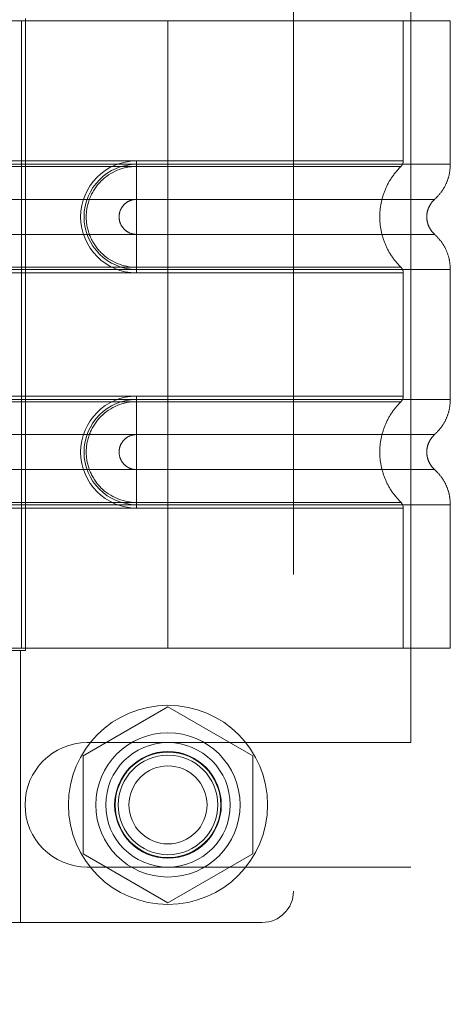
# Model space of a CAD drawing. Header units: inches. Extents: x 0.2 to 10.8, y 0.2 to 8.2.
# Tile 142 of 164: x 5.5688 to 5.6228, y 4.2808 to 4.4044. Entities that reach past the tile are written whole.
import ezdxf

# ---------------------------------------------------------------- set-up
doc = ezdxf.new("R2010")
doc.units = ezdxf.units.IN
doc.header["$MEASUREMENT"] = 0
doc.linetypes.add('HIDDEN', pattern=[0.075, 0.05, -0.025])

msp = doc.modelspace()

# ---------------------------------------------------------------- linework, layer by layer
at = {"color": 7, "linetype": 'HIDDEN', "lineweight": 18}
for p, q in [((5.6031344, 4.434783), (5.6031344, 4.2950192)), ((5.6178863, 4.3136585), (5.6178863, 4.4161335)), ((5.5873863, 4.4042712), (5.5547092, 4.4042712)), ((5.5689943, 4.4042712), (5.5689943, 4.325531)), ((5.5689943, 4.4042712), (5.5689943, 4.325531)), ((5.569491, 4.4045665), (5.569491, 4.3252358)), ((5.5873863, 4.4042712), (5.5873863, 4.3862672)), ((5.6228194, 4.4042712), (5.5873863, 4.4042712)), ((5.5873863, 4.4042712), (5.5873863, 4.3862672)), ((5.5873863, 4.4042712), (5.5873863, 4.3866936)), ((5.5873863, 4.4042712), (5.5873863, 4.3866936)), ((5.6169139, 4.3866936), (5.6169139, 4.4042712)), ((5.6228194, 4.3862672), (5.6228194, 4.4042712)), ((5.5145517, 4.3866936), (5.5873863, 4.3866936)), ((5.5145517, 4.3862672), (5.5873863, 4.3862672)), ((5.5145517, 4.3859913), (5.5873863, 4.3859913)), ((5.5873863, 4.3866936), (5.5834493, 4.3866936)), ((5.5834493, 4.3866936), (5.5834493, 4.3859913)), ((5.5834493, 4.3862672), (5.5834493, 4.3818622)), ((5.5873863, 4.3862672), (5.5834493, 4.3862672)), ((5.5873863, 4.3859913), (5.5834493, 4.3859913)), ((5.5145517, 4.3818622), (5.5873863, 4.3818622)), ((5.5873863, 4.3818622), (5.5834493, 4.3818622)), ((5.5873863, 4.3774676), (5.5145517, 4.3774676)), ((5.5834493, 4.3774676), (5.5873863, 4.3774676)), ((5.5834493, 4.3730626), (5.5834493, 4.3774676)), ((5.5873863, 4.3733385), (5.5145517, 4.3733385)), ((5.5834493, 4.3733385), (5.5873863, 4.3733385)), ((5.5834493, 4.3726362), (5.5834493, 4.3733385)), ((5.5873863, 4.3730626), (5.5145517, 4.3730626)), ((5.5873863, 4.3726362), (5.5145517, 4.3726362)), ((5.5834493, 4.3730626), (5.5873863, 4.3730626)), ((5.5834493, 4.3726362), (5.5873863, 4.3726362)), ((5.5873863, 4.3730626), (5.5873863, 4.3567396)), ((5.5873863, 4.3730626), (5.5873863, 4.3567396)), ((5.5873863, 4.3726362), (5.5873863, 4.357166)), ((5.5873863, 4.3726362), (5.5873863, 4.357166)), ((5.6169139, 4.357166), (5.6169139, 4.3726362)), ((5.6228194, 4.3567396), (5.6228194, 4.3730626)), ((5.5145517, 4.357166), (5.5873863, 4.357166)), ((5.5145517, 4.3567396), (5.5873863, 4.3567396)), ((5.5145517, 4.3564637), (5.5873863, 4.3564637)), ((5.5834493, 4.357166), (5.5834493, 4.3564637)), ((5.5873863, 4.357166), (5.5834493, 4.357166)), ((5.5834493, 4.3567396), (5.5834493, 4.3523347)), ((5.5873863, 4.3567396), (5.5834493, 4.3567396)), ((5.5873863, 4.3564637), (5.5834493, 4.3564637)), ((5.5145517, 4.3523347), (5.5873863, 4.3523347)), ((5.5873863, 4.3523347), (5.5834493, 4.3523347)), ((5.5873863, 4.34794), (5.5145517, 4.34794)), ((5.5834493, 4.34794), (5.5873863, 4.34794)), ((5.5834493, 4.3435351), (5.5834493, 4.34794)), ((5.5873863, 4.343811), (5.5145517, 4.343811)), ((5.5834493, 4.343811), (5.5873863, 4.343811)), ((5.5834493, 4.3431087), (5.5834493, 4.343811)), ((5.5873863, 4.3435351), (5.5145517, 4.3435351)), ((5.5873863, 4.3431087), (5.5145517, 4.3431087)), ((5.5834493, 4.3435351), (5.5873863, 4.3435351)), ((5.5834493, 4.3431087), (5.5873863, 4.3431087)), ((5.5873863, 4.3435351), (5.5873863, 4.325531)), ((5.5873863, 4.3435351), (5.5873863, 4.325531)), ((5.5873863, 4.3431087), (5.5873863, 4.325531)), ((5.5873863, 4.3431087), (5.5873863, 4.325531)), ((5.6169139, 4.325531), (5.6169139, 4.3431087)), ((5.6228194, 4.325531), (5.6228194, 4.3435351)), ((5.5468351, 4.3252358), (5.5688824, 4.3252358)), ((5.5873863, 4.325531), (5.5547092, 4.325531)), ((5.5688824, 4.3252358), (5.569491, 4.3252358)), ((5.5688824, 4.2910822), (5.5688824, 4.3252358)), ((5.6228194, 4.325531), (5.5873863, 4.325531)), ((5.5873863, 4.3181436), (5.5767363, 4.3119948)), ((5.5980363, 4.3119948), (5.5873863, 4.3181436)), ((5.5772613, 4.3136585), (5.6178863, 4.3136585)), ((5.5767363, 4.3119948), (5.5767363, 4.2996972)), ((5.5980363, 4.2996972), (5.5980363, 4.3119948)), ((5.5767363, 4.2996972), (5.5873863, 4.2935484)), ((5.5873863, 4.2935484), (5.5980363, 4.2996972)), ((5.5772613, 4.2980335), (5.6178863, 4.2980335)), ((5.6178863, 3.9340585), (5.6178863, 4.2980335)), ((5.5688824, 4.2910822), (5.5468351, 4.2910822)), ((5.5688824, 4.2910822), (5.5991973, 4.2910822))]:
    msp.add_line(p, q, dxfattribs=at)
for radius in [0.0125, 0.0090551, 0.0078125, 0.0066929, 0.006625, 0.00625, 0.0048975]:
    msp.add_circle((5.5873863, 4.305846), radius, dxfattribs=at)
for centre, radius, start, end in [((5.5834493, 4.3796649), 0.0070287, 90, 270), ((5.5834493, 4.3796649), 0.0066023, 90, 270), ((5.5834493, 4.3501373), 0.0070287, 90, 270), ((5.5834493, 4.3501373), 0.0066023, 90, 270), ((5.5772613, 4.305846), 0.0078125, 90, 270), ((5.5991973, 4.2950192), 0.003937, 270, 0)]:
    msp.add_arc(centre, radius, start, end, dxfattribs=at)
for points, knots in [([(5.5834493, 4.3859913), (5.5817864, 4.3860079), (5.5793278, 4.3849582), (5.5774525, 4.3821487), (5.5769582, 4.3796649), (5.5774525, 4.3771811), (5.5793278, 4.3743716), (5.5817864, 4.3733219), (5.5834493, 4.3733385)], [6.28318531, 6.28318531, 6.28318531, 6.28318531, 7.06858347, 7.46128255, 7.85398163, 8.24668072, 8.6393798, 9.42477796, 9.42477796, 9.42477796, 9.42477796]), ([(5.5873863, 4.3866936), (5.5918972, 4.3866936), (5.5996196, 4.3866936), (5.6091732, 4.3866936), (5.6153767, 4.3866936), (5.6176826, 4.3866936), (5.6153767, 4.3866936), (5.6091732, 4.3866936), (5.5996196, 4.3866936), (5.5918972, 4.3866936), (5.5873863, 4.3866936)], [4.71239975, 4.71239975, 4.71239975, 4.71239975, 5.17054869, 5.49779793, 5.89049701, 6.2831961, 6.67589519, 7.06859428, 7.39584352, 7.85399245, 7.85399245, 7.85399245, 7.85399245]), ([(5.5873863, 4.3862672), (5.5897054, 4.3862672), (5.5920244, 4.3862672), (5.5965735, 4.3862672), (5.5988034, 4.3862672), (5.6030885, 4.3862672), (5.6051436, 4.3862672), (5.6090001, 4.3862672), (5.6108014, 4.3862672), (5.6140811, 4.3862672), (5.6155594, 4.3862672), (5.6181363, 4.3862672), (5.6192347, 4.3862672), (5.6210097, 4.3862672), (5.6216861, 4.3862672), (5.622591, 4.3862672), (5.6228194, 4.3862672), (5.6228194, 4.3862672), (5.622591, 4.3862672), (5.6216861, 4.3862672), (5.6210097, 4.3862672), (5.6192347, 4.3862672), (5.6181363, 4.3862672), (5.6155594, 4.3862672), (5.6140811, 4.3862672), (5.6108014, 4.3862672), (5.6090001, 4.3862672), (5.6051436, 4.3862672), (5.6030885, 4.3862672), (5.5988034, 4.3862672), (5.5965735, 4.3862672), (5.5920244, 4.3862672), (5.5897054, 4.3862672), (5.5873863, 4.3862672)], [0, 0, 0, 0, 0.0625, 0.0625, 0.125, 0.125, 0.1875, 0.1875, 0.25, 0.25, 0.3125, 0.3125, 0.375, 0.375, 0.4375, 0.4375, 0.5, 0.5, 0.5625, 0.5625, 0.625, 0.625, 0.6875, 0.6875, 0.75, 0.75, 0.8125, 0.8125, 0.875, 0.875, 0.9375, 0.9375, 1, 1, 1, 1]), ([(5.5873863, 4.3862672), (5.5873863, 4.3854634), (5.5873863, 4.3837783), (5.5873863, 4.3823952), (5.5873863, 4.3818617)], [0.052118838, 0.052118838, 0.052118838, 0.052118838, 0.500001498, 0.948006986, 0.948006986, 0.948006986, 0.948006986]), ([(5.5873863, 4.3862672), (5.5873863, 4.3854385), (5.5873863, 4.3846103), (5.5873863, 4.3830977), (5.5873863, 4.3824141), (5.5873863, 4.3818622)], [0, 0, 0, 0, 0.5, 0.5, 1, 1, 1, 1]), ([(5.5873863, 4.3859913), (5.5912136, 4.3859913), (5.5950374, 4.3859913), (5.6021084, 4.3859913), (5.6053519, 4.3859913), (5.6107609, 4.3859914), (5.6129295, 4.3859914), (5.6158571, 4.3859914), (5.616619, 4.3859914), (5.6166182, 4.3859915), (5.615858, 4.3859915), (5.6129289, 4.3859915), (5.6107618, 4.3859915), (5.6053518, 4.3859916), (5.6021087, 4.3859916), (5.5950375, 4.3859916), (5.5912142, 4.3859916), (5.5873863, 4.3859916)], [0, 0, 0, 0, 0.125, 0.125, 0.25, 0.25, 0.375, 0.375, 0.5, 0.5, 0.625, 0.625, 0.75, 0.75, 0.875, 0.875, 1, 1, 1, 1]), ([(5.5873863, 4.3733385), (5.5873863, 4.3749774), (5.5873863, 4.3796649), (5.5873863, 4.3843524), (5.5873863, 4.3859913)], [0.027131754, 0.027131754, 0.027131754, 0.027131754, 0.5, 0.972868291, 0.972868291, 0.972868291, 0.972868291]), ([(5.6166798, 4.3732796), (5.6162747, 4.3737162), (5.6154647, 4.3745893), (5.6146235, 4.3761788), (5.6140868, 4.3778835), (5.6139022, 4.3796649), (5.6140868, 4.3814462), (5.6146235, 4.383151), (5.6154647, 4.3847404), (5.6162747, 4.3856136), (5.6166798, 4.3860502)], [0, 0, 0, 0, 0.12508578, 0.25012635, 0.37515545, 0.5, 0.62484455, 0.74987365, 0.87491422, 1, 1, 1, 1]), ([(5.6166159, 4.3859881), (5.6166603, 4.3860362), (5.61675, 4.3861333), (5.6168418, 4.3863108), (5.6169042, 4.3865007), (5.6169107, 4.3866328), (5.6169139, 4.3866981)], [0, 0, 0, 0, 0.24752408, 0.49999998, 0.75247589, 1, 1, 1, 1]), ([(5.6208256, 4.381843), (5.6211177, 4.3821347), (5.6217084, 4.3827249), (5.6223341, 4.3838239), (5.6227433, 4.3850209), (5.6227943, 4.3858548), (5.6228195, 4.3862672)], [0, 0, 0, 0, 0.2471303, 0.499866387, 0.752661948, 1, 1, 1, 1]), ([(5.5834493, 4.3818622), (5.5831617, 4.3818622), (5.5828742, 4.381805), (5.5823427, 4.3815849), (5.582099, 4.381422), (5.5816922, 4.3810153), (5.5815293, 4.3807715), (5.5813092, 4.38024), (5.581252, 4.3799525), (5.581252, 4.3793773), (5.5813092, 4.3790897), (5.5815293, 4.3785583), (5.5816922, 4.3783145), (5.582099, 4.3779078), (5.5823427, 4.3777449), (5.5828742, 4.3775247), (5.5831617, 4.3774676), (5.5834493, 4.3774676)], [0, 0, 0, 0, 0.125, 0.125, 0.25, 0.25, 0.375, 0.375, 0.5, 0.5, 0.625, 0.625, 0.75, 0.75, 0.875, 0.875, 1, 1, 1, 1]), ([(5.5873863, 4.3818617), (5.5923485, 4.3818617), (5.600996, 4.3818617), (5.6118696, 4.3818617), (5.6190623, 4.3818617), (5.6217391, 4.3818617), (5.6190623, 4.3818617), (5.6118696, 4.3818617), (5.600996, 4.3818617), (5.5923485, 4.3818617), (5.5873863, 4.3818617)], [4.71241411, 4.71241411, 4.71241411, 4.71241411, 5.15721613, 5.48839216, 5.88580339, 6.28321463, 6.68062587, 7.0780371, 7.40921314, 7.85401516, 7.85401516, 7.85401516, 7.85401516]), ([(5.620869, 4.3774483), (5.6207209, 4.3775959), (5.6204245, 4.3778912), (5.6201135, 4.3784421), (5.6199131, 4.3790382), (5.6198433, 4.3796649), (5.6199131, 4.3802915), (5.6201135, 4.3808877), (5.6204245, 4.3814386), (5.6207209, 4.3817339), (5.620869, 4.3818814)], [0, 0, 0, 0, 0.12483242, 0.24993914, 0.37510573, 0.5, 0.62489427, 0.75006086, 0.87516758, 1, 1, 1, 1]), ([(5.5873863, 4.3774681), (5.5923485, 4.3774681), (5.600996, 4.3774681), (5.6118696, 4.3774681), (5.6190623, 4.3774681), (5.6217391, 4.3774681), (5.6190623, 4.3774681), (5.6118696, 4.3774681), (5.600996, 4.3774681), (5.5923486, 4.3774681), (5.5873863, 4.3774681)], [4.71236405, 4.71236405, 4.71236405, 4.71236405, 5.15716608, 5.48834211, 5.88575335, 6.2831646, 6.68057584, 7.07798708, 7.40916311, 7.85396503, 7.85396503, 7.85396503, 7.85396503]), ([(5.5873863, 4.3730626), (5.5873863, 4.3738663), (5.5873863, 4.3755515), (5.5873863, 4.3769346), (5.5873863, 4.3774681)], [0.052118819, 0.052118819, 0.052118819, 0.052118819, 0.500001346, 0.948007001, 0.948007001, 0.948007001, 0.948007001]), ([(5.5873863, 4.3730626), (5.5873863, 4.3738913), (5.5873863, 4.3747195), (5.5873863, 4.376232), (5.5873863, 4.3769156), (5.5873863, 4.3774676)], [0, 0, 0, 0, 0.5, 0.5, 1, 1, 1, 1]), ([(5.6228195, 4.3730626), (5.6227943, 4.373475), (5.6227433, 4.3743089), (5.6223341, 4.3755059), (5.6217084, 4.3766049), (5.6211177, 4.377195), (5.6208256, 4.3774868)], [0, 0, 0, 0, 0.24733805, 0.50013361, 0.75286969, 1, 1, 1, 1]), ([(5.5873863, 4.3733381), (5.5912142, 4.3733381), (5.5950375, 4.3733382), (5.6021087, 4.3733382), (5.6053518, 4.3733382), (5.6107618, 4.3733382), (5.6129289, 4.3733383), (5.615858, 4.3733383), (5.6166182, 4.3733383), (5.616619, 4.3733383), (5.6158571, 4.3733384), (5.6129295, 4.3733384), (5.6107609, 4.3733384), (5.6053519, 4.3733384), (5.6021084, 4.3733385), (5.5950374, 4.3733385), (5.5912136, 4.3733385), (5.5873863, 4.3733385)], [0, 0, 0, 0, 0.125, 0.125, 0.25, 0.25, 0.375, 0.375, 0.5, 0.5, 0.625, 0.625, 0.75, 0.75, 0.875, 0.875, 1, 1, 1, 1]), ([(5.6169139, 4.3726316), (5.6169107, 4.372697), (5.6169042, 4.3728291), (5.6168418, 4.373019), (5.61675, 4.3731965), (5.6166603, 4.3732936), (5.6166159, 4.3733417)], [0, 0, 0, 0, 0.2475241, 0.50000001, 0.75247591, 1, 1, 1, 1]), ([(5.5873863, 4.3730626), (5.5897054, 4.3730626), (5.5920244, 4.3730626), (5.5965735, 4.3730626), (5.5988034, 4.3730626), (5.6030885, 4.3730626), (5.6051436, 4.3730626), (5.6090001, 4.3730626), (5.6108014, 4.3730626), (5.6140811, 4.3730626), (5.6155594, 4.3730626), (5.6181363, 4.3730626), (5.6192347, 4.3730626), (5.6210097, 4.3730626), (5.6216861, 4.3730626), (5.622591, 4.3730626), (5.6228194, 4.3730626), (5.6228194, 4.3730626), (5.622591, 4.3730626), (5.6216861, 4.3730626), (5.6210097, 4.3730626), (5.6192347, 4.3730626), (5.6181363, 4.3730626), (5.6155594, 4.3730626), (5.6140811, 4.3730626), (5.6108014, 4.3730626), (5.6090001, 4.3730626), (5.6051436, 4.3730626), (5.6030885, 4.3730626), (5.5988034, 4.3730626), (5.5965735, 4.3730626), (5.5920244, 4.3730626), (5.5897054, 4.3730626), (5.5873863, 4.3730626)], [0, 0, 0, 0, 0.0625, 0.0625, 0.125, 0.125, 0.1875, 0.1875, 0.25, 0.25, 0.3125, 0.3125, 0.375, 0.375, 0.4375, 0.4375, 0.5, 0.5, 0.5625, 0.5625, 0.625, 0.625, 0.6875, 0.6875, 0.75, 0.75, 0.8125, 0.8125, 0.875, 0.875, 0.9375, 0.9375, 1, 1, 1, 1]), ([(5.5873863, 4.3726362), (5.5918972, 4.3726362), (5.5996196, 4.3726362), (5.6091732, 4.3726362), (5.6153767, 4.3726362), (5.6176826, 4.3726362), (5.6153767, 4.3726362), (5.6091732, 4.3726362), (5.5996196, 4.3726362), (5.5918972, 4.3726362), (5.5873863, 4.3726362)], [4.71239001, 4.71239001, 4.71239001, 4.71239001, 5.17053895, 5.49778819, 5.89048727, 6.28318636, 6.67588545, 7.06858454, 7.39583378, 7.85398272, 7.85398272, 7.85398272, 7.85398272]), ([(5.5834493, 4.3564637), (5.5817864, 4.3564803), (5.5793278, 4.3554306), (5.5774525, 4.3526211), (5.5769582, 4.3501373), (5.5774525, 4.3476536), (5.5793278, 4.344844), (5.5817864, 4.3437943), (5.5834493, 4.343811)], [6.28318531, 6.28318531, 6.28318531, 6.28318531, 7.06858347, 7.46128255, 7.85398163, 8.24668072, 8.6393798, 9.42477796, 9.42477796, 9.42477796, 9.42477796]), ([(5.5873863, 4.357166), (5.5917382, 4.357166), (5.5993231, 4.357166), (5.6088841, 4.357166), (5.6152468, 4.357166), (5.6176906, 4.357166), (5.6154667, 4.357166), (5.6092795, 4.357166), (5.5996929, 4.357166), (5.5919243, 4.357166), (5.5873863, 4.357166)], [4.71239469, 4.71239469, 4.71239469, 4.71239469, 5.154448, 5.48366074, 5.87871603, 6.27377131, 6.6688266, 7.06388188, 7.39309462, 7.85399245, 7.85399245, 7.85399245, 7.85399245]), ([(5.5873863, 4.3567396), (5.5897054, 4.3567396), (5.5920244, 4.3567396), (5.5965735, 4.3567396), (5.5988034, 4.3567396), (5.6030885, 4.3567396), (5.6051436, 4.3567396), (5.6090001, 4.3567396), (5.6108014, 4.3567396), (5.6140811, 4.3567396), (5.6155594, 4.3567396), (5.6181363, 4.3567396), (5.6192347, 4.3567396), (5.6210097, 4.3567396), (5.6216861, 4.3567396), (5.622591, 4.3567396), (5.6228194, 4.3567396), (5.6228194, 4.3567396), (5.622591, 4.3567396), (5.6216861, 4.3567396), (5.6210097, 4.3567396), (5.6192347, 4.3567396), (5.6181363, 4.3567396), (5.6155594, 4.3567396), (5.6140811, 4.3567396), (5.6108014, 4.3567396), (5.6090001, 4.3567396), (5.6051436, 4.3567396), (5.6030885, 4.3567396), (5.5988034, 4.3567396), (5.5965735, 4.3567396), (5.5920244, 4.3567396), (5.5897054, 4.3567396), (5.5873863, 4.3567396)], [0, 0, 0, 0, 0.0625, 0.0625, 0.125, 0.125, 0.1875, 0.1875, 0.25, 0.25, 0.3125, 0.3125, 0.375, 0.375, 0.4375, 0.4375, 0.5, 0.5, 0.5625, 0.5625, 0.625, 0.625, 0.6875, 0.6875, 0.75, 0.75, 0.8125, 0.8125, 0.875, 0.875, 0.9375, 0.9375, 1, 1, 1, 1]), ([(5.5873863, 4.3567396), (5.5873863, 4.3559359), (5.5873863, 4.3542507), (5.5873863, 4.3528677), (5.5873863, 4.3523341)], [0.052118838, 0.052118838, 0.052118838, 0.052118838, 0.500001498, 0.948006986, 0.948006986, 0.948006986, 0.948006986]), ([(5.5873863, 4.3567396), (5.5873863, 4.355911), (5.5873863, 4.3550828), (5.5873863, 4.3535702), (5.5873863, 4.3528866), (5.5873863, 4.3523347)], [0, 0, 0, 0, 0.5, 0.5, 1, 1, 1, 1]), ([(5.5873863, 4.3564637), (5.5886044, 4.3564637), (5.5898993, 4.3564637), (5.5926343, 4.3564637), (5.5940748, 4.3564637), (5.5970683, 4.3564637), (5.5986216, 4.3564637), (5.6017709, 4.3564637), (5.603367, 4.3564637), (5.6064851, 4.3564637), (5.6080068, 4.3564637), (5.6108154, 4.3564637), (5.6121011, 4.3564637), (5.614259, 4.3564637), (5.6151293, 4.3564637), (5.6163101, 4.3564637), (5.6166192, 4.3564637), (5.6166192, 4.3564637), (5.6163101, 4.3564637), (5.6151293, 4.3564637), (5.614259, 4.3564637), (5.6121011, 4.3564637), (5.6108154, 4.3564637), (5.6080068, 4.3564637), (5.6064851, 4.3564637), (5.603367, 4.3564637), (5.6017709, 4.3564637), (5.5986216, 4.3564637), (5.5970683, 4.3564637), (5.5940748, 4.3564637), (5.5926343, 4.3564637), (5.5898993, 4.3564637), (5.5886044, 4.3564637), (5.5873863, 4.3564637)], [0, 0, 0, 0, 0.0625, 0.0625, 0.125, 0.125, 0.1875, 0.1875, 0.25, 0.25, 0.3125, 0.3125, 0.375, 0.375, 0.4375, 0.4375, 0.5, 0.5, 0.5625, 0.5625, 0.625, 0.625, 0.6875, 0.6875, 0.75, 0.75, 0.8125, 0.8125, 0.875, 0.875, 0.9375, 0.9375, 1, 1, 1, 1]), ([(5.6166798, 4.343752), (5.6162772, 4.3441903), (5.6154719, 4.3450672), (5.6146298, 4.346655), (5.6140888, 4.3483577), (5.6139012, 4.3501373), (5.6140888, 4.3519169), (5.6146298, 4.3536197), (5.6154719, 4.3552075), (5.6162772, 4.3560844), (5.6166798, 4.3565226)], [0, 0, 0, 0, 0.12505483, 0.25020853, 0.37526383, 0.5, 0.62473617, 0.74979147, 0.87494517, 1, 1, 1, 1]), ([(5.6166159, 4.3564605), (5.6166603, 4.3565086), (5.61675, 4.3566057), (5.6168418, 4.3567833), (5.6169042, 4.3569732), (5.6169107, 4.3571052), (5.6169139, 4.3571706)], [0, 0, 0, 0, 0.24752405, 0.49999994, 0.75247586, 1, 1, 1, 1]), ([(5.6208256, 4.3523154), (5.6211177, 4.3526072), (5.6217084, 4.3531973), (5.6223341, 4.3542964), (5.6227433, 4.3554934), (5.6227943, 4.3563272), (5.6228195, 4.3567396)], [0, 0, 0, 0, 0.2471303, 0.49986639, 0.75266195, 1, 1, 1, 1]), ([(5.5834493, 4.3523347), (5.5831617, 4.3523347), (5.5828742, 4.3522775), (5.5823427, 4.3520573), (5.582099, 4.3518945), (5.5816922, 4.3514877), (5.5815293, 4.3512439), (5.5813092, 4.3507125), (5.581252, 4.350425), (5.581252, 4.3498497), (5.5813092, 4.3495622), (5.5815293, 4.3490307), (5.5816922, 4.348787), (5.582099, 4.3483802), (5.5823427, 4.3482173), (5.5828742, 4.3479972), (5.5831617, 4.34794), (5.5834493, 4.34794)], [0, 0, 0, 0, 0.125, 0.125, 0.25, 0.25, 0.375, 0.375, 0.5, 0.5, 0.625, 0.625, 0.75, 0.75, 0.875, 0.875, 1, 1, 1, 1]), ([(5.5873863, 4.3523341), (5.5923485, 4.3523341), (5.600996, 4.3523341), (5.6118696, 4.3523341), (5.6190623, 4.3523341), (5.6217391, 4.3523341), (5.6190623, 4.3523341), (5.6118696, 4.3523341), (5.600996, 4.3523341), (5.5923485, 4.3523341), (5.5873863, 4.3523341)], [4.71241411, 4.71241411, 4.71241411, 4.71241411, 5.15721613, 5.48839216, 5.88580339, 6.28321463, 6.68062587, 7.0780371, 7.40921314, 7.85401516, 7.85401516, 7.85401516, 7.85401516]), ([(5.620869, 4.3479208), (5.6207209, 4.3480683), (5.6204245, 4.3483637), (5.6201135, 4.3489145), (5.6199131, 4.3495107), (5.6198433, 4.3501373), (5.6199131, 4.350764), (5.6201135, 4.3513601), (5.6204245, 4.351911), (5.6207209, 4.3522064), (5.620869, 4.3523539)], [0, 0, 0, 0, 0.124832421, 0.249939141, 0.375105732, 0.5, 0.624894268, 0.750060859, 0.875167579, 1, 1, 1, 1]), ([(5.5873863, 4.3479405), (5.5923485, 4.3479405), (5.600996, 4.3479405), (5.6118696, 4.3479405), (5.6190623, 4.3479405), (5.6217391, 4.3479405), (5.6190623, 4.3479405), (5.6118696, 4.3479405), (5.600996, 4.3479405), (5.5923485, 4.3479405), (5.5873863, 4.3479405)], [4.71236405, 4.71236405, 4.71236405, 4.71236405, 5.15716608, 5.48834211, 5.88575335, 6.2831646, 6.68057584, 7.07798708, 7.40916311, 7.85396514, 7.85396514, 7.85396514, 7.85396514]), ([(5.5873863, 4.3435351), (5.5873863, 4.3443388), (5.5873863, 4.3460239), (5.5873863, 4.347407), (5.5873863, 4.3479405)], [0.052118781, 0.052118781, 0.052118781, 0.052118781, 0.500001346, 0.948006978, 0.948006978, 0.948006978, 0.948006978]), ([(5.5873863, 4.3435351), (5.5873863, 4.3443637), (5.5873863, 4.3451919), (5.5873863, 4.3467045), (5.5873863, 4.3473881), (5.5873863, 4.34794)], [0, 0, 0, 0, 0.5, 0.5, 1, 1, 1, 1]), ([(5.6228195, 4.3435351), (5.6227943, 4.3439474), (5.6227433, 4.3447813), (5.6223341, 4.3459783), (5.6217084, 4.3470773), (5.6211177, 4.3476675), (5.6208256, 4.3479592)], [0, 0, 0, 0, 0.24733805, 0.50013361, 0.75286969, 1, 1, 1, 1]), ([(5.5873863, 4.343811), (5.5886044, 4.343811), (5.5898993, 4.343811), (5.5926343, 4.343811), (5.5940748, 4.343811), (5.5970683, 4.343811), (5.5986216, 4.343811), (5.6017709, 4.343811), (5.603367, 4.343811), (5.6064851, 4.343811), (5.6080068, 4.343811), (5.6108154, 4.343811), (5.6121011, 4.343811), (5.614259, 4.343811), (5.6151293, 4.343811), (5.6163101, 4.343811), (5.6166192, 4.343811), (5.6166192, 4.343811), (5.6163101, 4.343811), (5.6151293, 4.343811), (5.614259, 4.343811), (5.6121011, 4.343811), (5.6108154, 4.343811), (5.6080068, 4.343811), (5.6064851, 4.343811), (5.603367, 4.343811), (5.6017709, 4.343811), (5.5986216, 4.343811), (5.5970683, 4.343811), (5.5940748, 4.343811), (5.5926343, 4.343811), (5.5898993, 4.343811), (5.5886044, 4.343811), (5.5873863, 4.343811)], [0, 0, 0, 0, 0.0625, 0.0625, 0.125, 0.125, 0.1875, 0.1875, 0.25, 0.25, 0.3125, 0.3125, 0.375, 0.375, 0.4375, 0.4375, 0.5, 0.5, 0.5625, 0.5625, 0.625, 0.625, 0.6875, 0.6875, 0.75, 0.75, 0.8125, 0.8125, 0.875, 0.875, 0.9375, 0.9375, 1, 1, 1, 1]), ([(5.6169139, 4.3431041), (5.6169107, 4.3431695), (5.6169042, 4.3433015), (5.6168418, 4.3434914), (5.61675, 4.3436689), (5.6166603, 4.3437661), (5.6166159, 4.3438142)], [0, 0, 0, 0, 0.247524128, 0.500000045, 0.752475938, 1, 1, 1, 1]), ([(5.5873863, 4.3435351), (5.5897054, 4.3435351), (5.5920244, 4.3435351), (5.5965735, 4.3435351), (5.5988034, 4.3435351), (5.6030885, 4.3435351), (5.6051436, 4.3435351), (5.6090001, 4.3435351), (5.6108014, 4.3435351), (5.6140811, 4.3435351), (5.6155594, 4.3435351), (5.6181363, 4.3435351), (5.6192347, 4.3435351), (5.6210097, 4.3435351), (5.6216861, 4.3435351), (5.622591, 4.3435351), (5.6228194, 4.3435351), (5.6228194, 4.3435351), (5.622591, 4.3435351), (5.6216861, 4.3435351), (5.6210097, 4.3435351), (5.6192347, 4.3435351), (5.6181363, 4.3435351), (5.6155594, 4.3435351), (5.6140811, 4.3435351), (5.6108014, 4.3435351), (5.6090001, 4.3435351), (5.6051436, 4.3435351), (5.6030885, 4.3435351), (5.5988034, 4.3435351), (5.5965735, 4.3435351), (5.5920244, 4.3435351), (5.5897054, 4.3435351), (5.5873863, 4.3435351)], [0, 0, 0, 0, 0.0625, 0.0625, 0.125, 0.125, 0.1875, 0.1875, 0.25, 0.25, 0.3125, 0.3125, 0.375, 0.375, 0.4375, 0.4375, 0.5, 0.5, 0.5625, 0.5625, 0.625, 0.625, 0.6875, 0.6875, 0.75, 0.75, 0.8125, 0.8125, 0.875, 0.875, 0.9375, 0.9375, 1, 1, 1, 1]), ([(5.5873863, 4.3431087), (5.5919243, 4.3431087), (5.5996929, 4.3431087), (5.6092795, 4.3431087), (5.6154667, 4.3431087), (5.6176906, 4.3431087), (5.6152468, 4.3431087), (5.6088841, 4.3431087), (5.5993231, 4.3431087), (5.5917382, 4.3431087), (5.5873863, 4.3431087)], [4.71239001, 4.71239001, 4.71239001, 4.71239001, 5.17328784, 5.50250058, 5.89755587, 6.29261115, 6.68766644, 7.08272172, 7.41193446, 7.85398778, 7.85398778, 7.85398778, 7.85398778])]:
    msp.add_open_spline(points, degree=3, knots=knots, dxfattribs=at)
for points in [[(5.5834493, 4.3796649), (5.5834493, 4.3808402), (5.5834493, 4.3831858), (5.5834493, 4.3851683), (5.5834493, 4.3859913)], [(5.5873863, 4.3866936), (5.5873863, 4.386439), (5.5873863, 4.3861671), (5.5873863, 4.3859912)], [(5.5873863, 4.3866936), (5.5873863, 4.3864329), (5.5873863, 4.3861739), (5.5873863, 4.3859913)], [(5.5873863, 4.3733385), (5.5873863, 4.374984), (5.5873863, 4.3796649), (5.5873863, 4.3843458), (5.5873863, 4.3859913)], [(5.5834493, 4.3796649), (5.5834493, 4.380489), (5.5834493, 4.381313), (5.5834493, 4.3818622)], [(5.5873863, 4.3796649), (5.5873863, 4.380489), (5.5873863, 4.381313), (5.5873863, 4.3818622)], [(5.5873863, 4.3796649), (5.5873863, 4.380489), (5.5873863, 4.3813132), (5.5873863, 4.3818618)], [(5.5834493, 4.3733385), (5.5834493, 4.3741614), (5.5834493, 4.3761439), (5.5834493, 4.3784896), (5.5834493, 4.3796649)], [(5.5834493, 4.3774676), (5.5834493, 4.3780168), (5.5834493, 4.3788408), (5.5834493, 4.3796649)], [(5.5873863, 4.3774676), (5.5873863, 4.3780168), (5.5873863, 4.3788408), (5.5873863, 4.3796649)], [(5.5873863, 4.377468), (5.5873863, 4.3780166), (5.5873863, 4.3788407), (5.5873863, 4.3796649)], [(5.5873863, 4.3726362), (5.5873863, 4.3728908), (5.5873863, 4.3731626), (5.5873863, 4.3733386)], [(5.5873863, 4.3726362), (5.5873863, 4.3728969), (5.5873863, 4.3731559), (5.5873863, 4.3733385)], [(5.5834493, 4.3501373), (5.5834493, 4.3513127), (5.5834493, 4.3536583), (5.5834493, 4.3556408), (5.5834493, 4.3564637)], [(5.5873863, 4.357166), (5.5873863, 4.3569114), (5.5873863, 4.3566396), (5.5873863, 4.3564637)], [(5.5873863, 4.357166), (5.5873863, 4.3569053), (5.5873863, 4.3566463), (5.5873863, 4.3564637)], [(5.5873863, 4.3564637), (5.5873863, 4.3548178), (5.5873863, 4.3501373), (5.5873863, 4.3454569), (5.5873863, 4.343811)], [(5.5873863, 4.3564637), (5.5873863, 4.3548182), (5.5873863, 4.3501373), (5.5873863, 4.3454564), (5.5873863, 4.343811)], [(5.5834493, 4.3501373), (5.5834493, 4.3509614), (5.5834493, 4.3517855), (5.5834493, 4.3523347)], [(5.5873863, 4.3523347), (5.5873863, 4.3517855), (5.5873863, 4.3509614), (5.5873863, 4.3501373)], [(5.5873863, 4.3523343), (5.5873863, 4.3517856), (5.5873863, 4.3509615), (5.5873863, 4.3501373)], [(5.5834493, 4.343811), (5.5834493, 4.3446339), (5.5834493, 4.3466164), (5.5834493, 4.348962), (5.5834493, 4.3501373)], [(5.5834493, 4.34794), (5.5834493, 4.3484892), (5.5834493, 4.3493133), (5.5834493, 4.3501373)], [(5.5873863, 4.3501373), (5.5873863, 4.3493132), (5.5873863, 4.348489), (5.5873863, 4.3479404)], [(5.5873863, 4.3501373), (5.5873863, 4.3493133), (5.5873863, 4.3484892), (5.5873863, 4.34794)], [(5.5873863, 4.3431086), (5.5873863, 4.3433634), (5.5873863, 4.3436355), (5.5873863, 4.3438114)], [(5.5873863, 4.3431087), (5.5873863, 4.3433693), (5.5873863, 4.3436283), (5.5873863, 4.343811)]]:
    msp.add_open_spline(points, degree=3, dxfattribs=at)

doc.saveas('drawing.dxf')
